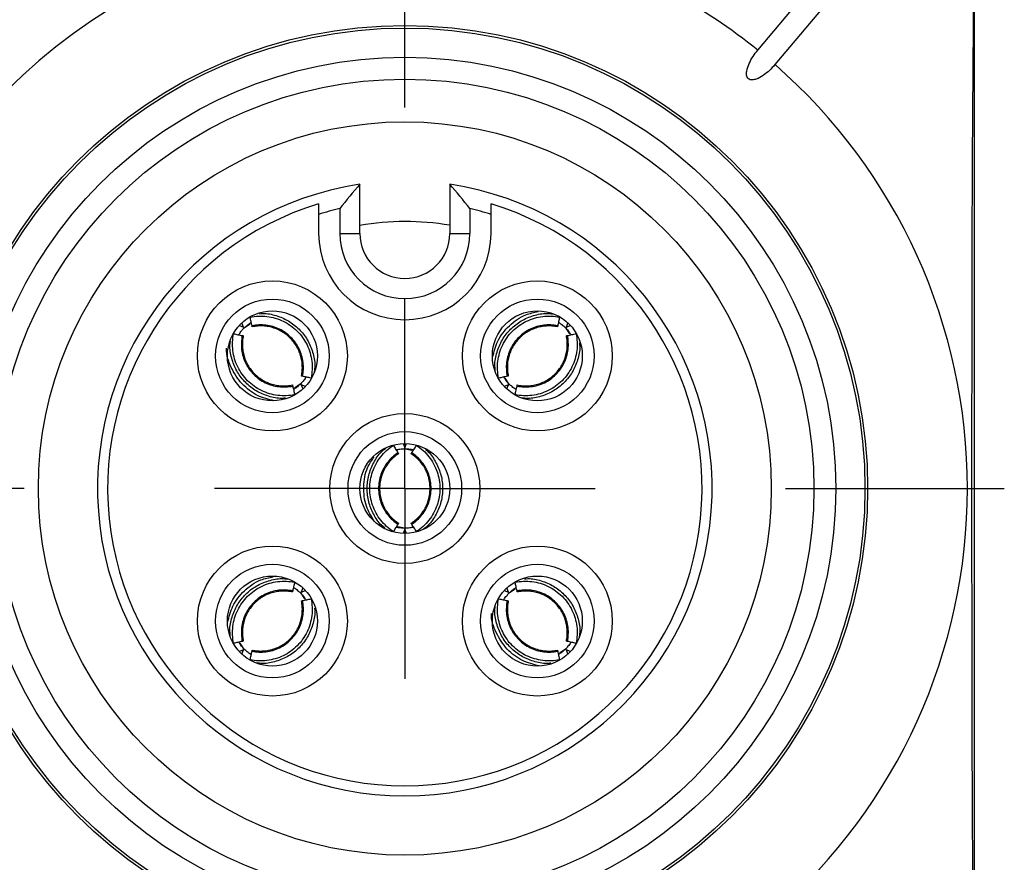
# Model space of a CAD drawing. Header units: millimetres. Extents: x 6 to 273, y 6 to 210.
# Tile 26 of 47: x 172 to 185, y 85 to 96. Entities that reach past the tile are written whole.
import ezdxf

# ---------------------------------------------------------------- set-up
doc = ezdxf.new("R2010")
doc.units = ezdxf.units.MM
doc.linetypes.add('SLD-Center', pattern=[19.05, 15.24, -1.27, 1.27, -1.27])
doc.linetypes.add('SLD-Solid', pattern=[0])
doc.layers.add('CENTER', color=40, linetype='SLD-Center')
doc.layers.add('TEXT', color=140, linetype='SLD-Solid', lineweight=25)

# ---------------------------------------------------------------- blocks, each defined once
blk = doc.blocks.new('SW_CENTERMARKSYMBOL_2')
at = {"layer": 'CENTER', "color": 0}
for p, q in [((0, 5.08), (0, 7.9985)), ((0, 0), (0, 2.54)), ((-5.08, 0), (-7.9985, 0)), ((0, 0), (-2.54, 0)), ((0, 0), (0, -2.54)), ((0, 0), (2.54, 0)), ((5.08, 0), (7.9985, 0))]:
    blk.add_line(p, q, dxfattribs=at)

msp = doc.modelspace()

# ---------------------------------------------------------------- linework, layer by layer
for p, q in [((181.676, 95.412), (183.388, 97.453)), ((183.618, 97.261), (181.905, 95.22)), ((184.566, 82.801), (184.566, 96.332)), ((176.366, 92.967), (176.366, 93.623)), ((177.566, 93.623), (177.566, 92.967)), ((176.098, 93.299), (176.098, 92.967)), ((177.834, 93.299), (177.834, 92.967)), ((175.816, 93.222), (175.816, 92.967)), ((178.116, 92.967), (178.116, 93.222)), ((176.098, 92.967), (176.366, 92.967)), ((177.566, 92.967), (177.834, 92.967)), ((174.758, 91.742), (174.814, 91.719)), ((174.814, 91.719), (174.791, 91.775)), ((174.828, 91.713), (174.904, 91.764)), ((179.113, 91.705), (179.163, 91.629)), ((179.141, 91.775), (179.118, 91.719)), ((179.118, 91.719), (179.175, 91.742)), ((175.569, 90.956), (175.493, 90.905)), ((175.583, 90.95), (175.606, 90.894)), ((175.639, 90.927), (175.583, 90.95)), ((178.35, 90.95), (178.293, 90.927)), ((178.355, 90.964), (178.305, 91.04)), ((178.327, 90.894), (178.35, 90.95)), ((176.943, 90.166), (176.966, 90.11)), ((176.966, 90.11), (176.99, 90.166)), ((176.972, 90.097), (177.061, 90.079)), ((176.961, 89.037), (176.871, 89.055)), ((176.966, 89.024), (176.943, 88.967)), ((176.99, 88.967), (176.966, 89.024)), ((175.577, 88.17), (175.628, 88.094)), ((175.606, 88.24), (175.583, 88.183)), ((175.583, 88.183), (175.639, 88.206)), ((178.293, 88.206), (178.35, 88.183)), ((178.35, 88.183), (178.327, 88.24)), ((178.363, 88.178), (178.439, 88.228)), ((174.82, 87.428), (174.769, 87.504)), ((174.814, 87.415), (174.758, 87.392)), ((174.791, 87.359), (174.814, 87.415)), ((179.105, 87.42), (179.029, 87.37)), ((179.118, 87.415), (179.141, 87.359)), ((179.175, 87.392), (179.118, 87.415))]:
    msp.add_line(p, q)
at = {"flags": 128}
msp.add_lwpolyline([(184.557, 82.798), (184.549, 83.974), (184.542, 85.182), (184.537, 86.416), (184.534, 87.669), (184.532, 88.933), (184.532, 90.201), (184.534, 91.465), (184.537, 92.717), (184.542, 93.952), (184.549, 95.16), (184.557, 96.336)], dxfattribs=at)
for centre, radius in [((176.966, 89.567), 6.175), ((176.966, 89.567), 6.14), ((176.966, 89.567), 5.75), ((176.966, 89.567), 5.458), ((176.966, 89.567), 4.89), ((175.199, 91.335), 1), ((178.734, 91.335), 1), ((175.199, 91.335), 0.758), ((178.734, 91.335), 0.758), ((175.199, 91.335), 0.6), ((178.734, 91.335), 0.6), ((176.966, 89.567), 1), ((176.966, 89.567), 0.758), ((176.966, 89.567), 0.6), ((175.199, 87.799), 1), ((178.734, 87.799), 1), ((175.199, 87.799), 0.758), ((178.734, 87.799), 0.758), ((175.199, 87.799), 0.6), ((178.734, 87.799), 0.6)]:
    msp.add_circle(centre, radius)
for centre, radius, start, end in [((176.966, 89.567), 7.507, 107.8335, 252.1665), ((176.966, 89.567), 7.507, 51.145, 72.1665), ((176.966, 89.567), 7.507, 311.145, 48.855), ((176.966, 89.567), 4.1, 98.415, 81.585), ((176.966, 89.567), 3.966, 106.8557, 73.1443), ((176.966, 89.567), 3.832, 103.0909, 107.4636), ((176.966, 89.567), 3.832, 72.5364, 76.9091), ((176.966, 89.567), 3.56, 80.3207, 99.711), ((176.966, 92.967), 1.15, 180, 0), ((176.966, 92.967), 0.868, 180, 0), ((176.966, 92.967), 0.6, 180, 0)]:
    msp.add_arc(centre, radius, start, end)
for points, knots in [([(181.905, 95.22), (181.859, 95.165), (181.808, 95.116), (181.72, 95.056), (181.689, 95.038), (181.638, 95.02), (181.62, 95.016), (181.584, 95.015), (181.565, 95.019), (181.538, 95.042), (181.53, 95.06), (181.524, 95.096), (181.525, 95.114), (181.534, 95.167), (181.546, 95.201), (181.59, 95.298), (181.63, 95.358), (181.676, 95.412)], [0, 0, 0, 0, 0.25, 0.25, 0.375, 0.375, 0.4375, 0.4375, 0.5, 0.5, 0.5625, 0.5625, 0.625, 0.625, 0.75, 0.75, 1, 1, 1, 1]), ([(174.902, 91.851), (174.939, 91.859), (175.014, 91.868), (175.127, 91.864), (175.239, 91.841), (175.346, 91.8), (175.444, 91.742), (175.531, 91.668), (175.605, 91.58), (175.664, 91.482), (175.705, 91.375), (175.728, 91.263), (175.732, 91.15), (175.723, 91.075), (175.715, 91.038)], [0.0001792, 0.0001792, 0.0001792, 0.0001792, 0.0115826, 0.0231843, 0.0348021, 0.0464325, 0.0580714, 0.0697147, 0.081358, 0.0929969, 0.1046273, 0.1162451, 0.1278468, 0.1392502, 0.1392502, 0.1392502, 0.1392502]), ([(174.927, 91.736), (174.925, 91.746), (174.923, 91.756), (174.921, 91.765), (174.919, 91.775), (174.916, 91.785), (174.914, 91.795), (174.91, 91.813), (174.906, 91.832), (174.902, 91.851)], [0, 0, 0, 0, 0.0000425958, 0.0000425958, 0.0000425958, 0.0000851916, 0.0000851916, 0.0000851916, 0.0001677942, 0.0001677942, 0.0001677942, 0.0001677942]), ([(175.029, 91.898), (175.044, 91.899), (175.118, 91.907), (175.251, 91.877), (175.417, 91.808), (175.559, 91.696), (175.671, 91.554), (175.74, 91.387), (175.772, 91.24), (175.761, 91.152), (175.758, 91.125)], [0, 0, 0, 0, 0.036384, 0.185577, 0.333965, 0.483321, 0.630782, 0.780607, 0.93055, 1, 1, 1, 1]), ([(178.138, 91.316), (178.156, 91.39), (178.195, 91.548), (178.355, 91.747), (178.546, 91.886), (178.689, 91.914), (178.744, 91.925)], [0, 0, 0, 0, 0.2472156, 0.5264391, 0.8163144, 1, 1, 1, 1]), ([(178.173, 91.141), (178.171, 91.163), (178.161, 91.245), (178.193, 91.387), (178.261, 91.554), (178.373, 91.696), (178.515, 91.808), (178.681, 91.877), (178.826, 91.908), (178.911, 91.898), (178.936, 91.895)], [0, 0, 0, 0, 0.054607, 0.202788, 0.350235, 0.496181, 0.643154, 0.790026, 0.937059, 1, 1, 1, 1]), ([(178.218, 91.038), (178.21, 91.075), (178.2, 91.15), (178.204, 91.263), (178.227, 91.375), (178.269, 91.482), (178.327, 91.58), (178.401, 91.668), (178.489, 91.742), (178.587, 91.8), (178.694, 91.841), (178.806, 91.864), (178.919, 91.868), (178.994, 91.859), (179.03, 91.851)], [0.0001792, 0.0001792, 0.0001792, 0.0001792, 0.0115826, 0.0231843, 0.0348021, 0.0464325, 0.0580714, 0.0697147, 0.081358, 0.0929969, 0.1046273, 0.1162451, 0.1278468, 0.1392502, 0.1392502, 0.1392502, 0.1392502]), ([(179.03, 91.851), (179.028, 91.841), (179.026, 91.832), (179.024, 91.822), (179.022, 91.812), (179.02, 91.803), (179.018, 91.793), (179.014, 91.774), (179.01, 91.755), (179.006, 91.736)], [0, 0, 0, 0, 0.0000425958, 0.0000425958, 0.0000425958, 0.0000851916, 0.0000851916, 0.0000851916, 0.0001677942, 0.0001677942, 0.0001677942, 0.0001677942]), ([(174.75, 91.616), (174.752, 91.619), (174.761, 91.635), (174.786, 91.67), (174.812, 91.697), (174.824, 91.709)], [0, 0, 0, 0, 0.106323, 0.601711, 1, 1, 1, 1]), ([(174.828, 91.713), (174.844, 91.728), (174.875, 91.756), (174.904, 91.774), (174.917, 91.782)], [0, 0, 0, 0, 0.546749, 1, 1, 1, 1]), ([(175.6, 91.063), (175.607, 91.093), (175.615, 91.155), (175.611, 91.249), (175.592, 91.342), (175.558, 91.43), (175.509, 91.512), (175.448, 91.584), (175.376, 91.646), (175.294, 91.694), (175.206, 91.728), (175.113, 91.747), (175.019, 91.751), (174.957, 91.743), (174.927, 91.736)], [0.0002249, 0.0002249, 0.0002249, 0.0002249, 0.0115826, 0.0231843, 0.0348022, 0.0464325, 0.0580714, 0.0697147, 0.081358, 0.0929969, 0.1046273, 0.1162451, 0.1278468, 0.1392046, 0.1392046, 0.1392046, 0.1392046]), ([(174.931, 91.723), (174.931, 91.722), (174.93, 91.723), (174.93, 91.724), (174.93, 91.725), (174.929, 91.727), (174.929, 91.73), (174.928, 91.732), (174.928, 91.734), (174.927, 91.736)], [0, 0, 0, 0, 0.00001130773, 0.00001130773, 0.00001130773, 0.0000286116, 0.0000286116, 0.0000286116, 0.00003978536, 0.00003978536, 0.00003978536, 0.00003978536]), ([(175.586, 91.067), (175.591, 91.091), (175.599, 91.139), (175.599, 91.213), (175.59, 91.286), (175.572, 91.357), (175.544, 91.425), (175.507, 91.489), (175.463, 91.547), (175.411, 91.599), (175.352, 91.644), (175.288, 91.68), (175.22, 91.708), (175.149, 91.727), (175.076, 91.735), (175.003, 91.735), (174.955, 91.726), (174.931, 91.722)], [0, 0, 0, 0, 0.06668, 0.133367, 0.200055, 0.26674, 0.333452, 0.400174, 0.46686, 0.533508, 0.600181, 0.666883, 0.733561, 0.800171, 0.866734, 0.93334, 1, 1, 1, 1]), ([(179.006, 91.736), (178.975, 91.743), (178.914, 91.751), (178.82, 91.747), (178.727, 91.728), (178.639, 91.694), (178.557, 91.646), (178.484, 91.584), (178.423, 91.512), (178.375, 91.43), (178.341, 91.342), (178.321, 91.249), (178.318, 91.155), (178.326, 91.093), (178.332, 91.063)], [0.0002249, 0.0002249, 0.0002249, 0.0002249, 0.0115826, 0.0231843, 0.0348022, 0.0464325, 0.0580714, 0.0697147, 0.081358, 0.0929969, 0.1046273, 0.1162451, 0.1278468, 0.1392046, 0.1392046, 0.1392046, 0.1392046]), ([(179.002, 91.723), (178.978, 91.727), (178.93, 91.735), (178.856, 91.735), (178.783, 91.726), (178.712, 91.708), (178.644, 91.68), (178.58, 91.644), (178.522, 91.599), (178.47, 91.547), (178.425, 91.489), (178.388, 91.425), (178.361, 91.357), (178.342, 91.286), (178.333, 91.213), (178.334, 91.139), (178.342, 91.091), (178.346, 91.067)], [0, 0, 0, 0, 0.066627, 0.133305, 0.200003, 0.266662, 0.333257, 0.399852, 0.466514, 0.533222, 0.599918, 0.666573, 0.733236, 0.79994, 0.866653, 0.933334, 1, 1, 1, 1]), ([(179.006, 91.736), (179.005, 91.734), (179.004, 91.732), (179.004, 91.73), (179.003, 91.727), (179.003, 91.725), (179.002, 91.724), (179.002, 91.723), (179.002, 91.722), (179.002, 91.723)], [0, 0, 0, 0, 0.00001113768, 0.00001113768, 0.00001113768, 0.00002843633, 0.00002843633, 0.00002843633, 0.00003979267, 0.00003979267, 0.00003979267, 0.00003979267]), ([(179.016, 91.783), (179.019, 91.782), (179.035, 91.772), (179.069, 91.747), (179.097, 91.721), (179.109, 91.709)], [0, 0, 0, 0, 0.106395, 0.601676, 1, 1, 1, 1]), ([(179.113, 91.705), (179.128, 91.689), (179.156, 91.658), (179.174, 91.629), (179.182, 91.616)], [0, 0, 0, 0, 0.546805, 1, 1, 1, 1]), ([(175.495, 90.818), (175.458, 90.81), (175.384, 90.801), (175.27, 90.805), (175.158, 90.828), (175.051, 90.869), (174.953, 90.928), (174.866, 91.002), (174.792, 91.089), (174.733, 91.188), (174.692, 91.294), (174.669, 91.406), (174.665, 91.52), (174.674, 91.594), (174.682, 91.631)], [0.0001792, 0.0001792, 0.0001792, 0.0001792, 0.0115826, 0.0231843, 0.0348021, 0.0464325, 0.0580714, 0.0697147, 0.081358, 0.0929969, 0.1046273, 0.1162451, 0.1278468, 0.1392502, 0.1392502, 0.1392502, 0.1392502]), ([(174.682, 91.631), (174.692, 91.629), (174.701, 91.627), (174.711, 91.625), (174.721, 91.623), (174.731, 91.621), (174.74, 91.618), (174.759, 91.614), (174.778, 91.61), (174.797, 91.606)], [0, 0, 0, 0, 0.0000425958, 0.0000425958, 0.0000425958, 0.0000851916, 0.0000851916, 0.0000851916, 0.0001677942, 0.0001677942, 0.0001677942, 0.0001677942]), ([(174.797, 91.606), (174.79, 91.576), (174.783, 91.514), (174.786, 91.42), (174.805, 91.328), (174.839, 91.239), (174.888, 91.158), (174.949, 91.085), (175.021, 91.024), (175.103, 90.975), (175.191, 90.941), (175.284, 90.922), (175.378, 90.919), (175.44, 90.927), (175.47, 90.933)], [0.0002249, 0.0002249, 0.0002249, 0.0002249, 0.0115826, 0.0231843, 0.0348022, 0.0464325, 0.0580714, 0.0697147, 0.081358, 0.0929969, 0.1046273, 0.1162451, 0.1278468, 0.1392046, 0.1392046, 0.1392046, 0.1392046]), ([(174.797, 91.606), (174.799, 91.606), (174.802, 91.605), (174.803, 91.605), (174.806, 91.604), (174.808, 91.603), (174.81, 91.603), (174.81, 91.603), (174.811, 91.603), (174.811, 91.603)], [0, 0, 0, 0, 0.00001113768, 0.00001113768, 0.00001113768, 0.00002843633, 0.00002843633, 0.00002843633, 0.00003979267, 0.00003979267, 0.00003979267, 0.00003979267]), ([(174.811, 91.603), (174.806, 91.578), (174.798, 91.53), (174.798, 91.457), (174.807, 91.384), (174.825, 91.313), (174.853, 91.244), (174.89, 91.181), (174.934, 91.123), (174.986, 91.071), (175.045, 91.026), (175.108, 90.989), (175.176, 90.961), (175.248, 90.943), (175.32, 90.934), (175.394, 90.934), (175.442, 90.943), (175.466, 90.947)], [0, 0, 0, 0, 0.066628, 0.133305, 0.200004, 0.266663, 0.333258, 0.399853, 0.466515, 0.533223, 0.599919, 0.666573, 0.733236, 0.799941, 0.866653, 0.933334, 1, 1, 1, 1]), ([(179.251, 91.631), (179.258, 91.594), (179.268, 91.52), (179.264, 91.406), (179.241, 91.294), (179.199, 91.188), (179.141, 91.089), (179.067, 91.002), (178.98, 90.928), (178.881, 90.869), (178.774, 90.828), (178.663, 90.805), (178.549, 90.801), (178.474, 90.81), (178.438, 90.818)], [0.0001792, 0.0001792, 0.0001792, 0.0001792, 0.0115826, 0.0231843, 0.0348021, 0.0464325, 0.0580714, 0.0697147, 0.081358, 0.0929969, 0.1046273, 0.1162451, 0.1278468, 0.1392502, 0.1392502, 0.1392502, 0.1392502]), ([(178.463, 90.933), (178.493, 90.927), (178.554, 90.919), (178.648, 90.922), (178.741, 90.941), (178.83, 90.975), (178.911, 91.024), (178.984, 91.085), (179.045, 91.158), (179.093, 91.239), (179.128, 91.328), (179.147, 91.42), (179.15, 91.514), (179.142, 91.576), (179.136, 91.606)], [0.0002249, 0.0002249, 0.0002249, 0.0002249, 0.0115826, 0.0231843, 0.0348022, 0.0464325, 0.0580714, 0.0697147, 0.081358, 0.0929969, 0.1046273, 0.1162451, 0.1278468, 0.1392046, 0.1392046, 0.1392046, 0.1392046]), ([(178.466, 90.947), (178.49, 90.943), (178.538, 90.934), (178.612, 90.934), (178.685, 90.943), (178.756, 90.961), (178.824, 90.989), (178.888, 91.026), (178.947, 91.07), (178.999, 91.122), (179.043, 91.181), (179.079, 91.245), (179.107, 91.313), (179.126, 91.384), (179.135, 91.457), (179.134, 91.53), (179.126, 91.578), (179.122, 91.603)], [0, 0, 0, 0, 0.066679, 0.133366, 0.200053, 0.266739, 0.333451, 0.400172, 0.466858, 0.533507, 0.60018, 0.666882, 0.733561, 0.80017, 0.866734, 0.93334, 1, 1, 1, 1]), ([(179.122, 91.603), (179.122, 91.603), (179.122, 91.603), (179.123, 91.603), (179.124, 91.603), (179.126, 91.604), (179.129, 91.605), (179.131, 91.605), (179.133, 91.606), (179.136, 91.606)], [0, 0, 0, 0, 0.00001130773, 0.00001130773, 0.00001130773, 0.0000286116, 0.0000286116, 0.0000286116, 0.00003978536, 0.00003978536, 0.00003978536, 0.00003978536]), ([(179.136, 91.606), (179.145, 91.608), (179.155, 91.61), (179.165, 91.612), (179.175, 91.615), (179.184, 91.617), (179.194, 91.619), (179.213, 91.623), (179.232, 91.627), (179.251, 91.631)], [0, 0, 0, 0, 0.0000425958, 0.0000425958, 0.0000425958, 0.0000851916, 0.0000851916, 0.0000851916, 0.0001677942, 0.0001677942, 0.0001677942, 0.0001677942]), ([(175.375, 90.772), (175.358, 90.77), (175.282, 90.762), (175.146, 90.793), (174.98, 90.861), (174.838, 90.973), (174.726, 91.115), (174.658, 91.282), (174.626, 91.424), (174.635, 91.507), (174.638, 91.53)], [0, 0, 0, 0, 0.042665, 0.192782, 0.34209, 0.49237, 0.640745, 0.791497, 0.942369, 1, 1, 1, 1]), ([(179.297, 91.507), (179.298, 91.492), (179.306, 91.417), (179.275, 91.282), (179.207, 91.116), (179.095, 90.973), (178.953, 90.862), (178.787, 90.792), (178.637, 90.761), (178.547, 90.772), (178.517, 90.776)], [0, 0, 0, 0, 0.037543, 0.186387, 0.334493, 0.481092, 0.628722, 0.776252, 0.923942, 1, 1, 1, 1]), ([(175.223, 90.736), (175.147, 90.755), (174.988, 90.795), (174.783, 90.955), (174.643, 91.173), (174.581, 91.347), (174.587, 91.434), (174.587, 91.436)], [0, 0, 0, 0, 0.2294101, 0.480968, 0.7421106, 0.9947064, 1, 1, 1, 1]), ([(175.647, 91.053), (175.645, 91.05), (175.636, 91.034), (175.611, 91), (175.585, 90.972), (175.573, 90.96)], [0, 0, 0, 0, 0.106332, 0.601707, 1, 1, 1, 1]), ([(175.6, 91.063), (175.598, 91.064), (175.595, 91.064), (175.594, 91.065), (175.591, 91.065), (175.589, 91.066), (175.587, 91.066), (175.587, 91.067), (175.586, 91.067), (175.586, 91.067)], [0, 0, 0, 0, 0.00001113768, 0.00001113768, 0.00001113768, 0.00002843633, 0.00002843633, 0.00002843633, 0.00003979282, 0.00003979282, 0.00003979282, 0.00003979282]), ([(175.715, 91.038), (175.705, 91.041), (175.696, 91.043), (175.686, 91.045), (175.676, 91.047), (175.666, 91.049), (175.657, 91.051), (175.638, 91.055), (175.619, 91.059), (175.6, 91.063)], [0, 0, 0, 0, 0.0000425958, 0.0000425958, 0.0000425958, 0.0000851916, 0.0000851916, 0.0000851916, 0.0001677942, 0.0001677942, 0.0001677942, 0.0001677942]), ([(178.332, 91.063), (178.323, 91.061), (178.313, 91.059), (178.303, 91.057), (178.294, 91.055), (178.284, 91.053), (178.274, 91.05), (178.255, 91.046), (178.236, 91.042), (178.218, 91.038)], [0, 0, 0, 0, 0.0000425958, 0.0000425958, 0.0000425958, 0.0000851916, 0.0000851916, 0.0000851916, 0.0001677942, 0.0001677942, 0.0001677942, 0.0001677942]), ([(178.355, 90.964), (178.34, 90.981), (178.312, 91.011), (178.294, 91.04), (178.286, 91.053)], [0, 0, 0, 0, 0.547556, 1, 1, 1, 1]), ([(178.346, 91.067), (178.346, 91.067), (178.346, 91.067), (178.345, 91.066), (178.344, 91.066), (178.342, 91.065), (178.339, 91.065), (178.337, 91.064), (178.335, 91.064), (178.332, 91.063)], [0, 0, 0, 0, 0.00001113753, 0.00001113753, 0.00001113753, 0.00002844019, 0.00002844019, 0.00002844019, 0.00003979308, 0.00003979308, 0.00003979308, 0.00003979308]), ([(175.466, 90.947), (175.467, 90.947), (175.467, 90.947), (175.467, 90.946), (175.467, 90.945), (175.468, 90.943), (175.468, 90.94), (175.469, 90.938), (175.469, 90.936), (175.47, 90.933)], [0, 0, 0, 0, 0.00001113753, 0.00001113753, 0.00001113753, 0.00002844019, 0.00002844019, 0.00002844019, 0.00003979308, 0.00003979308, 0.00003979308, 0.00003979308]), ([(175.47, 90.933), (175.472, 90.923), (175.474, 90.914), (175.476, 90.904), (175.478, 90.894), (175.481, 90.884), (175.483, 90.875), (175.487, 90.856), (175.491, 90.837), (175.495, 90.818)], [0, 0, 0, 0, 0.0000425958, 0.0000425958, 0.0000425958, 0.0000851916, 0.0000851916, 0.0000851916, 0.0001677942, 0.0001677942, 0.0001677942, 0.0001677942]), ([(175.569, 90.956), (175.553, 90.941), (175.522, 90.913), (175.493, 90.895), (175.48, 90.887)], [0, 0, 0, 0, 0.547519, 1, 1, 1, 1]), ([(178.452, 90.886), (178.45, 90.888), (178.433, 90.897), (178.399, 90.922), (178.372, 90.948), (178.359, 90.96)], [0, 0, 0, 0, 0.106362, 0.601684, 1, 1, 1, 1]), ([(178.438, 90.818), (178.44, 90.828), (178.442, 90.838), (178.444, 90.847), (178.446, 90.857), (178.448, 90.867), (178.45, 90.876), (178.454, 90.895), (178.458, 90.914), (178.463, 90.933)], [0, 0, 0, 0, 0.0000425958, 0.0000425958, 0.0000425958, 0.0000851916, 0.0000851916, 0.0000851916, 0.0001677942, 0.0001677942, 0.0001677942, 0.0001677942]), ([(178.463, 90.933), (178.463, 90.935), (178.464, 90.938), (178.464, 90.94), (178.465, 90.942), (178.465, 90.945), (178.466, 90.946), (178.466, 90.946), (178.466, 90.947), (178.466, 90.947)], [0, 0, 0, 0, 0.00001113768, 0.00001113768, 0.00001113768, 0.00002843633, 0.00002843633, 0.00002843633, 0.00003979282, 0.00003979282, 0.00003979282, 0.00003979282]), ([(176.81, 88.992), (176.779, 89.013), (176.72, 89.059), (176.642, 89.142), (176.58, 89.237), (176.533, 89.342), (176.505, 89.453), (176.495, 89.567), (176.505, 89.681), (176.533, 89.792), (176.58, 89.897), (176.642, 89.992), (176.72, 90.075), (176.779, 90.121), (176.81, 90.142)], [0.0001792, 0.0001792, 0.0001792, 0.0001792, 0.0115826, 0.0231843, 0.0348021, 0.0464325, 0.0580714, 0.0697147, 0.081358, 0.0929969, 0.1046273, 0.1162451, 0.1278468, 0.1392502, 0.1392502, 0.1392502, 0.1392502]), ([(176.81, 90.142), (176.816, 90.133), (176.821, 90.125), (176.827, 90.117), (176.832, 90.108), (176.838, 90.1), (176.843, 90.092), (176.853, 90.075), (176.864, 90.059), (176.874, 90.043)], [0, 0, 0, 0, 0.0000425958, 0.0000425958, 0.0000425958, 0.0000851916, 0.0000851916, 0.0000851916, 0.0001677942, 0.0001677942, 0.0001677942, 0.0001677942]), ([(177.058, 90.043), (177.064, 90.051), (177.069, 90.06), (177.074, 90.068), (177.08, 90.076), (177.085, 90.085), (177.091, 90.093), (177.101, 90.109), (177.112, 90.125), (177.122, 90.142)], [0, 0, 0, 0, 0.0000425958, 0.0000425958, 0.0000425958, 0.0000851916, 0.0000851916, 0.0000851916, 0.0001677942, 0.0001677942, 0.0001677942, 0.0001677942]), ([(177.122, 90.142), (177.153, 90.121), (177.213, 90.075), (177.29, 89.992), (177.353, 89.897), (177.399, 89.792), (177.428, 89.681), (177.437, 89.567), (177.428, 89.453), (177.399, 89.342), (177.353, 89.237), (177.29, 89.142), (177.213, 89.059), (177.153, 89.013), (177.122, 88.992)], [0.0001792, 0.0001792, 0.0001792, 0.0001792, 0.0115826, 0.0231843, 0.0348021, 0.0464325, 0.0580714, 0.0697147, 0.081358, 0.0929969, 0.1046273, 0.1162451, 0.1278468, 0.1392502, 0.1392502, 0.1392502, 0.1392502]), ([(176.698, 89.041), (176.683, 89.052), (176.621, 89.102), (176.546, 89.221), (176.477, 89.387), (176.456, 89.566), (176.477, 89.746), (176.546, 89.912), (176.626, 90.036), (176.692, 90.089), (176.711, 90.104)], [0, 0, 0, 0, 0.047141, 0.196101, 0.344258, 0.49338, 0.640611, 0.790201, 0.93991, 1, 1, 1, 1]), ([(176.874, 90.043), (176.848, 90.026), (176.799, 89.988), (176.735, 89.919), (176.683, 89.84), (176.645, 89.753), (176.621, 89.661), (176.613, 89.567), (176.621, 89.472), (176.645, 89.38), (176.683, 89.294), (176.735, 89.215), (176.799, 89.146), (176.848, 89.108), (176.874, 89.091)], [0.0002249, 0.0002249, 0.0002249, 0.0002249, 0.0115826, 0.0231843, 0.0348022, 0.0464325, 0.0580714, 0.0697147, 0.081358, 0.0929969, 0.1046273, 0.1162451, 0.1278468, 0.1392046, 0.1392046, 0.1392046, 0.1392046]), ([(176.881, 90.031), (176.861, 90.017), (176.822, 89.988), (176.769, 89.936), (176.724, 89.879), (176.687, 89.815), (176.658, 89.747), (176.639, 89.676), (176.629, 89.603), (176.629, 89.53), (176.639, 89.457), (176.659, 89.386), (176.687, 89.318), (176.724, 89.255), (176.769, 89.197), (176.822, 89.146), (176.862, 89.117), (176.882, 89.103)], [0, 0, 0, 0, 0.06668, 0.133367, 0.200055, 0.26674, 0.333453, 0.400174, 0.46686, 0.533508, 0.600181, 0.666883, 0.733561, 0.800171, 0.866734, 0.93334, 1, 1, 1, 1]), ([(176.848, 90.083), (176.851, 90.084), (176.869, 90.089), (176.912, 90.095), (176.949, 90.096), (176.966, 90.097)], [0, 0, 0, 0, 0.106327, 0.601701, 1, 1, 1, 1]), ([(176.874, 90.043), (176.876, 90.041), (176.877, 90.039), (176.878, 90.037), (176.879, 90.035), (176.88, 90.033), (176.881, 90.032), (176.881, 90.031), (176.882, 90.031), (176.881, 90.031)], [0, 0, 0, 0, 0.00001113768, 0.00001113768, 0.00001113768, 0.00002843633, 0.00002843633, 0.00002843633, 0.00003979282, 0.00003979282, 0.00003979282, 0.00003979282]), ([(176.972, 90.097), (176.994, 90.096), (177.035, 90.094), (177.069, 90.086), (177.084, 90.083)], [0, 0, 0, 0, 0.547532, 1, 1, 1, 1]), ([(177.051, 90.031), (177.051, 90.031), (177.051, 90.031), (177.052, 90.032), (177.052, 90.033), (177.053, 90.035), (177.055, 90.037), (177.056, 90.039), (177.057, 90.041), (177.058, 90.043)], [0, 0, 0, 0, 0.00001113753, 0.00001113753, 0.00001113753, 0.00002844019, 0.00002844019, 0.00002844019, 0.00003979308, 0.00003979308, 0.00003979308, 0.00003979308]), ([(177.051, 89.103), (177.071, 89.117), (177.111, 89.146), (177.163, 89.198), (177.208, 89.255), (177.246, 89.319), (177.274, 89.386), (177.294, 89.457), (177.303, 89.53), (177.303, 89.604), (177.294, 89.676), (177.275, 89.747), (177.246, 89.815), (177.209, 89.879), (177.163, 89.936), (177.111, 89.988), (177.071, 90.016), (177.051, 90.031)], [0, 0, 0, 0, 0.066628, 0.133305, 0.200004, 0.266663, 0.333258, 0.399853, 0.466515, 0.533223, 0.599919, 0.666573, 0.733236, 0.799941, 0.866653, 0.933334, 1, 1, 1, 1]), ([(177.058, 89.091), (177.084, 89.108), (177.133, 89.146), (177.197, 89.215), (177.25, 89.294), (177.288, 89.38), (177.311, 89.472), (177.319, 89.567), (177.311, 89.661), (177.288, 89.753), (177.25, 89.84), (177.197, 89.919), (177.133, 89.988), (177.084, 90.026), (177.058, 90.043)], [0.0002249, 0.0002249, 0.0002249, 0.0002249, 0.0115826, 0.0231843, 0.0348022, 0.0464325, 0.0580714, 0.0697147, 0.081358, 0.0929969, 0.1046273, 0.1162451, 0.1278468, 0.1392046, 0.1392046, 0.1392046, 0.1392046]), ([(177.243, 90.086), (177.255, 90.076), (177.313, 90.029), (177.386, 89.912), (177.456, 89.746), (177.477, 89.566), (177.456, 89.387), (177.388, 89.221), (177.305, 89.094), (177.234, 89.039), (177.211, 89.021)], [0, 0, 0, 0, 0.036699, 0.186188, 0.334937, 0.482171, 0.630441, 0.77861, 0.92694, 1, 1, 1, 1]), ([(176.559, 89.129), (176.519, 89.195), (176.434, 89.336), (176.407, 89.59), (176.444, 89.824), (176.525, 89.943), (176.557, 89.991)], [0, 0, 0, 0, 0.2481746, 0.5328483, 0.8122642, 1, 1, 1, 1]), ([(176.874, 89.091), (176.869, 89.082), (176.863, 89.074), (176.858, 89.066), (176.853, 89.057), (176.847, 89.049), (176.842, 89.041), (176.832, 89.025), (176.821, 89.008), (176.81, 88.992)], [0, 0, 0, 0, 0.0000425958, 0.0000425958, 0.0000425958, 0.0000851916, 0.0000851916, 0.0000851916, 0.0001677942, 0.0001677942, 0.0001677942, 0.0001677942]), ([(176.881, 89.103), (176.882, 89.103), (176.881, 89.103), (176.881, 89.102), (176.88, 89.101), (176.879, 89.099), (176.878, 89.097), (176.877, 89.095), (176.876, 89.093), (176.874, 89.091)], [0, 0, 0, 0, 0.00001130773, 0.00001130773, 0.00001130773, 0.0000286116, 0.0000286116, 0.0000286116, 0.00003978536, 0.00003978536, 0.00003978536, 0.00003978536]), ([(177.058, 89.091), (177.057, 89.093), (177.056, 89.095), (177.055, 89.097), (177.053, 89.099), (177.052, 89.101), (177.052, 89.102), (177.051, 89.103), (177.051, 89.103), (177.051, 89.103)], [0, 0, 0, 0, 0.00001113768, 0.00001113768, 0.00001113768, 0.00002843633, 0.00002843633, 0.00002843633, 0.00003979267, 0.00003979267, 0.00003979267, 0.00003979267]), ([(177.122, 88.992), (177.117, 89.001), (177.111, 89.009), (177.106, 89.017), (177.1, 89.026), (177.095, 89.034), (177.09, 89.042), (177.079, 89.058), (177.069, 89.075), (177.058, 89.091)], [0, 0, 0, 0, 0.0000425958, 0.0000425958, 0.0000425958, 0.0000851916, 0.0000851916, 0.0000851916, 0.0001677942, 0.0001677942, 0.0001677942, 0.0001677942]), ([(176.961, 89.037), (176.938, 89.038), (176.897, 89.04), (176.864, 89.048), (176.849, 89.051)], [0, 0, 0, 0, 0.546734, 1, 1, 1, 1]), ([(177.084, 89.051), (177.081, 89.05), (177.063, 89.045), (177.021, 89.039), (176.983, 89.037), (176.966, 89.037)], [0, 0, 0, 0, 0.106316, 0.601706, 1, 1, 1, 1]), ([(174.602, 87.781), (174.621, 87.855), (174.66, 88.012), (174.819, 88.211), (175.01, 88.351), (175.153, 88.378), (175.209, 88.389)], [0, 0, 0, 0, 0.247248, 0.52649, 0.816358, 1, 1, 1, 1]), ([(174.637, 87.608), (174.635, 87.63), (174.625, 87.711), (174.656, 87.852), (174.725, 88.018), (174.837, 88.16), (174.979, 88.272), (175.146, 88.34), (175.291, 88.372), (175.376, 88.362), (175.401, 88.359)], [0, 0, 0, 0, 0.053818, 0.20127, 0.347927, 0.495539, 0.64128, 0.789356, 0.937549, 1, 1, 1, 1]), ([(174.682, 87.503), (174.674, 87.539), (174.665, 87.614), (174.669, 87.728), (174.692, 87.84), (174.733, 87.946), (174.792, 88.045), (174.866, 88.132), (174.953, 88.206), (175.051, 88.264), (175.158, 88.306), (175.27, 88.329), (175.384, 88.333), (175.458, 88.323), (175.495, 88.316)], [0.0001792, 0.0001792, 0.0001792, 0.0001792, 0.0115826, 0.0231843, 0.0348021, 0.0464325, 0.0580714, 0.0697147, 0.081358, 0.0929969, 0.1046273, 0.1162451, 0.1278468, 0.1392502, 0.1392502, 0.1392502, 0.1392502]), ([(175.495, 88.316), (175.493, 88.306), (175.491, 88.296), (175.489, 88.286), (175.486, 88.277), (175.484, 88.267), (175.482, 88.257), (175.478, 88.238), (175.474, 88.22), (175.47, 88.201)], [0, 0, 0, 0, 0.0000425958, 0.0000425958, 0.0000425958, 0.0000851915, 0.0000851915, 0.0000851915, 0.0001677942, 0.0001677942, 0.0001677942, 0.0001677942]), ([(178.438, 88.316), (178.474, 88.323), (178.549, 88.333), (178.663, 88.329), (178.774, 88.306), (178.881, 88.264), (178.98, 88.206), (179.067, 88.132), (179.141, 88.045), (179.199, 87.946), (179.241, 87.84), (179.264, 87.728), (179.268, 87.614), (179.258, 87.539), (179.251, 87.503)], [0.0001792, 0.0001792, 0.0001792, 0.0001792, 0.0115826, 0.0231843, 0.0348021, 0.0464325, 0.0580714, 0.0697147, 0.081358, 0.0929969, 0.1046273, 0.1162451, 0.1278468, 0.1392502, 0.1392502, 0.1392502, 0.1392502]), ([(178.463, 88.201), (178.46, 88.211), (178.458, 88.22), (178.456, 88.23), (178.454, 88.24), (178.452, 88.249), (178.45, 88.259), (178.446, 88.278), (178.442, 88.297), (178.438, 88.316)], [0, 0, 0, 0, 0.0000425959, 0.0000425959, 0.0000425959, 0.0000851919, 0.0000851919, 0.0000851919, 0.0001677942, 0.0001677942, 0.0001677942, 0.0001677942]), ([(178.563, 88.362), (178.578, 88.363), (178.652, 88.371), (178.787, 88.34), (178.953, 88.272), (179.095, 88.16), (179.207, 88.018), (179.277, 87.852), (179.308, 87.705), (179.297, 87.618), (179.294, 87.59)], [0, 0, 0, 0, 0.036559, 0.186577, 0.335853, 0.483609, 0.632405, 0.781098, 0.929954, 1, 1, 1, 1]), ([(175.47, 88.201), (175.44, 88.207), (175.378, 88.215), (175.284, 88.212), (175.191, 88.193), (175.103, 88.158), (175.021, 88.11), (174.949, 88.049), (174.888, 87.976), (174.839, 87.895), (174.805, 87.806), (174.786, 87.713), (174.783, 87.62), (174.79, 87.558), (174.797, 87.528)], [0.0002249, 0.0002249, 0.0002249, 0.0002249, 0.0115826, 0.0231843, 0.0348022, 0.0464325, 0.0580714, 0.0697147, 0.081358, 0.0929969, 0.1046273, 0.1162451, 0.1278468, 0.1392046, 0.1392046, 0.1392046, 0.1392046]), ([(175.466, 88.187), (175.442, 88.191), (175.394, 88.199), (175.32, 88.2), (175.248, 88.191), (175.176, 88.172), (175.108, 88.145), (175.044, 88.108), (174.986, 88.063), (174.934, 88.011), (174.89, 87.953), (174.853, 87.889), (174.825, 87.821), (174.807, 87.75), (174.798, 87.677), (174.798, 87.604), (174.807, 87.555), (174.811, 87.531)], [0, 0, 0, 0, 0.066681, 0.133368, 0.200056, 0.266742, 0.333454, 0.400176, 0.466862, 0.53351, 0.600182, 0.666884, 0.733562, 0.800171, 0.866734, 0.93334, 1, 1, 1, 1]), ([(175.47, 88.201), (175.469, 88.198), (175.469, 88.196), (175.468, 88.194), (175.468, 88.191), (175.467, 88.189), (175.467, 88.188), (175.467, 88.187), (175.467, 88.187), (175.466, 88.187)], [0, 0, 0, 0, 0.00001113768, 0.00001113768, 0.00001113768, 0.00002843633, 0.00002843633, 0.00002843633, 0.00003979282, 0.00003979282, 0.00003979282, 0.00003979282]), ([(175.48, 88.248), (175.483, 88.246), (175.499, 88.237), (175.533, 88.211), (175.561, 88.185), (175.573, 88.174)], [0, 0, 0, 0, 0.106288, 0.601729, 1, 1, 1, 1]), ([(175.577, 88.17), (175.592, 88.153), (175.62, 88.123), (175.638, 88.094), (175.646, 88.081)], [0, 0, 0, 0, 0.5474907, 1, 1, 1, 1]), ([(178.286, 88.081), (178.287, 88.084), (178.296, 88.1), (178.322, 88.134), (178.348, 88.162), (178.359, 88.174)], [0, 0, 0, 0, 0.106323, 0.601712, 1, 1, 1, 1]), ([(178.363, 88.178), (178.38, 88.193), (178.41, 88.221), (178.439, 88.239), (178.453, 88.247)], [0, 0, 0, 0, 0.547526, 1, 1, 1, 1]), ([(179.136, 87.528), (179.142, 87.558), (179.15, 87.62), (179.147, 87.713), (179.128, 87.806), (179.093, 87.895), (179.045, 87.976), (178.984, 88.049), (178.911, 88.11), (178.83, 88.158), (178.741, 88.193), (178.648, 88.212), (178.554, 88.215), (178.493, 88.207), (178.463, 88.201)], [0.0002249, 0.0002249, 0.0002249, 0.0002249, 0.0115826, 0.0231843, 0.0348022, 0.0464325, 0.0580714, 0.0697147, 0.081358, 0.0929969, 0.1046273, 0.1162451, 0.1278468, 0.1392046, 0.1392046, 0.1392046, 0.1392046]), ([(178.466, 88.187), (178.466, 88.187), (178.466, 88.187), (178.466, 88.188), (178.465, 88.189), (178.465, 88.191), (178.464, 88.194), (178.464, 88.196), (178.463, 88.198), (178.463, 88.201)], [0, 0, 0, 0, 0.00001113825, 0.00001113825, 0.00001113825, 0.00002844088, 0.00002844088, 0.00002844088, 0.00003979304, 0.00003979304, 0.00003979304, 0.00003979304]), ([(179.122, 87.531), (179.126, 87.555), (179.134, 87.603), (179.134, 87.677), (179.126, 87.75), (179.107, 87.821), (179.08, 87.889), (179.043, 87.953), (178.998, 88.011), (178.946, 88.063), (178.888, 88.108), (178.824, 88.145), (178.756, 88.172), (178.685, 88.191), (178.612, 88.2), (178.538, 88.199), (178.49, 88.191), (178.466, 88.187)], [0, 0, 0, 0, 0.066635, 0.133318, 0.200022, 0.266685, 0.333283, 0.39988, 0.466544, 0.533251, 0.599946, 0.666599, 0.733258, 0.799959, 0.866666, 0.933341, 1, 1, 1, 1]), ([(175.715, 88.095), (175.723, 88.059), (175.732, 87.984), (175.728, 87.871), (175.705, 87.759), (175.664, 87.652), (175.605, 87.554), (175.531, 87.466), (175.444, 87.392), (175.346, 87.334), (175.239, 87.293), (175.127, 87.27), (175.014, 87.265), (174.939, 87.275), (174.902, 87.283)], [0.0001792, 0.0001792, 0.0001792, 0.0001792, 0.0115826, 0.0231843, 0.0348021, 0.0464325, 0.0580714, 0.0697147, 0.081358, 0.0929969, 0.1046273, 0.1162451, 0.1278468, 0.1392502, 0.1392502, 0.1392502, 0.1392502]), ([(174.927, 87.397), (174.957, 87.391), (175.019, 87.383), (175.113, 87.387), (175.206, 87.406), (175.294, 87.44), (175.376, 87.488), (175.448, 87.55), (175.509, 87.622), (175.558, 87.704), (175.592, 87.792), (175.611, 87.885), (175.615, 87.979), (175.607, 88.04), (175.6, 88.071)], [0.0002249, 0.0002249, 0.0002249, 0.0002249, 0.0115826, 0.0231843, 0.0348022, 0.0464325, 0.0580714, 0.0697147, 0.081358, 0.0929969, 0.1046273, 0.1162451, 0.1278468, 0.1392046, 0.1392046, 0.1392046, 0.1392046]), ([(174.931, 87.411), (174.955, 87.407), (175.003, 87.399), (175.077, 87.399), (175.149, 87.408), (175.221, 87.426), (175.289, 87.453), (175.352, 87.49), (175.411, 87.535), (175.463, 87.587), (175.507, 87.645), (175.544, 87.709), (175.572, 87.777), (175.59, 87.848), (175.599, 87.921), (175.599, 87.995), (175.591, 88.043), (175.586, 88.067)], [0, 0, 0, 0, 0.066628, 0.133305, 0.200004, 0.266664, 0.333259, 0.399854, 0.466516, 0.533224, 0.599919, 0.666574, 0.733236, 0.799941, 0.866653, 0.933334, 1, 1, 1, 1]), ([(175.586, 88.067), (175.586, 88.067), (175.587, 88.067), (175.587, 88.067), (175.589, 88.068), (175.591, 88.068), (175.593, 88.069), (175.595, 88.069), (175.598, 88.07), (175.6, 88.071)], [0, 0, 0, 0, 0.00001113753, 0.00001113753, 0.00001113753, 0.00002844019, 0.00002844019, 0.00002844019, 0.00003979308, 0.00003979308, 0.00003979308, 0.00003979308]), ([(175.6, 88.071), (175.61, 88.073), (175.62, 88.075), (175.629, 88.077), (175.639, 88.079), (175.649, 88.081), (175.658, 88.083), (175.677, 88.087), (175.696, 88.091), (175.715, 88.095)], [0, 0, 0, 0, 0.0000425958, 0.0000425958, 0.0000425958, 0.0000851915, 0.0000851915, 0.0000851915, 0.0001677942, 0.0001677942, 0.0001677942, 0.0001677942]), ([(179.03, 87.283), (178.994, 87.275), (178.919, 87.265), (178.806, 87.27), (178.694, 87.293), (178.587, 87.334), (178.489, 87.392), (178.401, 87.466), (178.327, 87.554), (178.269, 87.652), (178.227, 87.759), (178.204, 87.871), (178.2, 87.984), (178.21, 88.059), (178.218, 88.095)], [0.0001792, 0.0001792, 0.0001792, 0.0001792, 0.0115826, 0.0231843, 0.0348021, 0.0464325, 0.0580714, 0.0697147, 0.081358, 0.0929969, 0.1046273, 0.1162451, 0.1278468, 0.1392502, 0.1392502, 0.1392502, 0.1392502]), ([(178.218, 88.095), (178.227, 88.093), (178.237, 88.091), (178.247, 88.089), (178.256, 88.087), (178.266, 88.085), (178.276, 88.083), (178.295, 88.079), (178.314, 88.075), (178.332, 88.071)], [0, 0, 0, 0, 0.0000425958, 0.0000425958, 0.0000425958, 0.0000851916, 0.0000851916, 0.0000851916, 0.0001677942, 0.0001677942, 0.0001677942, 0.0001677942]), ([(178.332, 88.071), (178.326, 88.04), (178.318, 87.979), (178.321, 87.885), (178.341, 87.792), (178.375, 87.704), (178.423, 87.622), (178.484, 87.55), (178.557, 87.488), (178.639, 87.44), (178.727, 87.406), (178.82, 87.387), (178.914, 87.383), (178.975, 87.391), (179.006, 87.397)], [0.0002249, 0.0002249, 0.0002249, 0.0002249, 0.0115826, 0.0231843, 0.0348022, 0.0464325, 0.0580714, 0.0697147, 0.081358, 0.0929969, 0.1046273, 0.1162451, 0.1278468, 0.1392046, 0.1392046, 0.1392046, 0.1392046]), ([(178.332, 88.071), (178.335, 88.07), (178.337, 88.069), (178.339, 88.069), (178.342, 88.068), (178.344, 88.068), (178.345, 88.067), (178.346, 88.067), (178.346, 88.067), (178.346, 88.067)], [0, 0, 0, 0, 0.00001113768, 0.00001113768, 0.00001113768, 0.00002843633, 0.00002843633, 0.00002843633, 0.00003979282, 0.00003979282, 0.00003979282, 0.00003979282]), ([(178.346, 88.067), (178.342, 88.043), (178.334, 87.995), (178.334, 87.921), (178.342, 87.848), (178.361, 87.777), (178.389, 87.709), (178.425, 87.645), (178.47, 87.587), (178.522, 87.535), (178.58, 87.49), (178.644, 87.454), (178.712, 87.426), (178.783, 87.407), (178.856, 87.398), (178.93, 87.399), (178.978, 87.407), (179.002, 87.411)], [0, 0, 0, 0, 0.06668, 0.133367, 0.200055, 0.26674, 0.333453, 0.400174, 0.46686, 0.533508, 0.600181, 0.666883, 0.733561, 0.800171, 0.866734, 0.93334, 1, 1, 1, 1]), ([(175.761, 87.97), (175.763, 87.955), (175.771, 87.88), (175.741, 87.746), (175.672, 87.58), (175.56, 87.439), (175.418, 87.327), (175.251, 87.258), (175.101, 87.226), (175.011, 87.237), (174.981, 87.24)], [0, 0, 0, 0, 0.03717, 0.185234, 0.332499, 0.480723, 0.627068, 0.775759, 0.924566, 1, 1, 1, 1]), ([(178.759, 87.201), (178.683, 87.22), (178.524, 87.259), (178.319, 87.419), (178.178, 87.637), (178.117, 87.811), (178.122, 87.898), (178.122, 87.9)], [0, 0, 0, 0, 0.22941, 0.480968, 0.742111, 0.994706, 1, 1, 1, 1]), ([(178.913, 87.237), (178.895, 87.235), (178.818, 87.227), (178.681, 87.258), (178.515, 87.326), (178.373, 87.438), (178.261, 87.58), (178.192, 87.746), (178.161, 87.888), (178.17, 87.971), (178.173, 87.994)], [0, 0, 0, 0, 0.043275, 0.194175, 0.344329, 0.492953, 0.642623, 0.792191, 0.941922, 1, 1, 1, 1]), ([(174.797, 87.528), (174.787, 87.526), (174.777, 87.523), (174.768, 87.521), (174.758, 87.519), (174.748, 87.517), (174.739, 87.515), (174.72, 87.511), (174.701, 87.507), (174.682, 87.503)], [0, 0, 0, 0, 0.0000425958, 0.0000425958, 0.0000425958, 0.0000851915, 0.0000851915, 0.0000851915, 0.0001677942, 0.0001677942, 0.0001677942, 0.0001677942]), ([(174.82, 87.428), (174.805, 87.445), (174.777, 87.475), (174.759, 87.504), (174.751, 87.518)], [0, 0, 0, 0, 0.546691, 1, 1, 1, 1]), ([(174.811, 87.531), (174.811, 87.531), (174.81, 87.531), (174.81, 87.531), (174.808, 87.53), (174.806, 87.53), (174.803, 87.529), (174.802, 87.529), (174.799, 87.528), (174.797, 87.528)], [0, 0, 0, 0, 0.00001130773, 0.00001130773, 0.00001130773, 0.0000286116, 0.0000286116, 0.0000286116, 0.00003978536, 0.00003978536, 0.00003978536, 0.00003978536]), ([(179.183, 87.517), (179.181, 87.515), (179.172, 87.499), (179.146, 87.464), (179.12, 87.437), (179.109, 87.424)], [0, 0, 0, 0, 0.106326, 0.601702, 1, 1, 1, 1]), ([(179.136, 87.528), (179.133, 87.528), (179.131, 87.529), (179.129, 87.529), (179.126, 87.53), (179.124, 87.53), (179.123, 87.531), (179.122, 87.531), (179.122, 87.531), (179.122, 87.531)], [0, 0, 0, 0, 0.00001113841, 0.00001113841, 0.00001113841, 0.0000284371, 0.0000284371, 0.0000284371, 0.00003979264, 0.00003979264, 0.00003979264, 0.00003979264]), ([(179.251, 87.503), (179.241, 87.505), (179.231, 87.507), (179.221, 87.509), (179.212, 87.511), (179.202, 87.513), (179.192, 87.515), (179.173, 87.519), (179.155, 87.524), (179.136, 87.528)], [0, 0, 0, 0, 0.0000425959, 0.0000425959, 0.0000425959, 0.0000851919, 0.0000851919, 0.0000851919, 0.0001677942, 0.0001677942, 0.0001677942, 0.0001677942]), ([(174.917, 87.351), (174.914, 87.352), (174.898, 87.362), (174.864, 87.387), (174.836, 87.413), (174.824, 87.424)], [0, 0, 0, 0, 0.106261, 0.601733, 1, 1, 1, 1]), ([(174.902, 87.283), (174.904, 87.292), (174.906, 87.302), (174.909, 87.312), (174.911, 87.321), (174.913, 87.331), (174.915, 87.341), (174.919, 87.36), (174.923, 87.379), (174.927, 87.397)], [0, 0, 0, 0, 0.0000425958, 0.0000425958, 0.0000425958, 0.0000851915, 0.0000851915, 0.0000851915, 0.0001677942, 0.0001677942, 0.0001677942, 0.0001677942]), ([(174.927, 87.397), (174.928, 87.4), (174.928, 87.402), (174.929, 87.404), (174.929, 87.407), (174.93, 87.409), (174.93, 87.41), (174.93, 87.411), (174.931, 87.411), (174.931, 87.411)], [0, 0, 0, 0, 0.00001113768, 0.00001113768, 0.00001113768, 0.00002843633, 0.00002843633, 0.00002843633, 0.00003979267, 0.00003979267, 0.00003979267, 0.00003979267]), ([(179.002, 87.411), (179.002, 87.411), (179.002, 87.411), (179.002, 87.41), (179.003, 87.409), (179.003, 87.407), (179.004, 87.404), (179.004, 87.402), (179.005, 87.4), (179.006, 87.397)], [0, 0, 0, 0, 0.00001130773, 0.00001130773, 0.00001130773, 0.0000286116, 0.0000286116, 0.0000286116, 0.00003978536, 0.00003978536, 0.00003978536, 0.00003978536]), ([(179.006, 87.397), (179.008, 87.388), (179.01, 87.378), (179.012, 87.368), (179.014, 87.359), (179.016, 87.349), (179.018, 87.339), (179.022, 87.32), (179.026, 87.301), (179.03, 87.283)], [0, 0, 0, 0, 0.0000425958, 0.0000425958, 0.0000425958, 0.0000851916, 0.0000851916, 0.0000851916, 0.0001677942, 0.0001677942, 0.0001677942, 0.0001677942]), ([(179.105, 87.42), (179.088, 87.405), (179.058, 87.378), (179.029, 87.36), (179.016, 87.351)], [0, 0, 0, 0, 0.5467411, 1, 1, 1, 1])]:
    msp.add_open_spline(points, degree=3, knots=knots)
for points in [[(176.366, 93.623), (176.277, 93.519), (176.187, 93.411), (176.098, 93.299)], [(177.834, 93.299), (177.745, 93.411), (177.656, 93.519), (177.566, 93.623)], [(175.816, 93.363), (175.816, 93.316), (175.816, 93.269), (175.816, 93.222)], [(178.116, 93.222), (178.116, 93.269), (178.116, 93.316), (178.116, 93.363)], [(174.824, 91.709), (174.821, 91.713), (174.817, 91.716), (174.814, 91.719)], [(174.824, 91.709), (174.825, 91.711), (174.826, 91.712), (174.828, 91.713)], [(179.109, 91.709), (179.112, 91.713), (179.115, 91.716), (179.118, 91.719)], [(179.109, 91.709), (179.11, 91.708), (179.111, 91.707), (179.113, 91.705)], [(175.573, 90.96), (175.572, 90.959), (175.571, 90.957), (175.569, 90.956)], [(175.583, 90.95), (175.58, 90.954), (175.576, 90.957), (175.573, 90.96)], [(178.35, 90.95), (178.353, 90.954), (178.356, 90.957), (178.359, 90.96)], [(178.359, 90.96), (178.358, 90.961), (178.357, 90.963), (178.355, 90.964)], [(176.966, 90.11), (176.966, 90.106), (176.966, 90.101), (176.966, 90.097)], [(176.966, 90.097), (176.968, 90.097), (176.97, 90.097), (176.972, 90.097)], [(176.966, 89.037), (176.964, 89.037), (176.963, 89.037), (176.961, 89.037)], [(176.966, 89.037), (176.966, 89.032), (176.966, 89.028), (176.966, 89.024)], [(175.583, 88.183), (175.58, 88.18), (175.576, 88.177), (175.573, 88.174)], [(175.573, 88.174), (175.575, 88.173), (175.576, 88.171), (175.577, 88.17)], [(178.35, 88.183), (178.353, 88.18), (178.356, 88.177), (178.359, 88.174)], [(178.359, 88.174), (178.361, 88.175), (178.362, 88.177), (178.363, 88.178)], [(174.824, 87.424), (174.821, 87.421), (174.817, 87.418), (174.814, 87.415)], [(174.824, 87.424), (174.822, 87.426), (174.821, 87.427), (174.82, 87.428)], [(179.109, 87.424), (179.108, 87.423), (179.106, 87.422), (179.105, 87.42)], [(179.109, 87.424), (179.112, 87.421), (179.115, 87.418), (179.118, 87.415)]]:
    msp.add_open_spline(points, degree=3)
at = {"layer": 'TEXT'}
msp.add_arc((165.466, 103.14), 8.615, 276.8339, 263.978, dxfattribs=at)

# ---------------------------------------------------------------- block references
at = {"layer": 'CENTER'}
msp.add_blockref('SW_CENTERMARKSYMBOL_2', (176.966, 89.567), dxfattribs=at)

doc.saveas('drawing.dxf')
